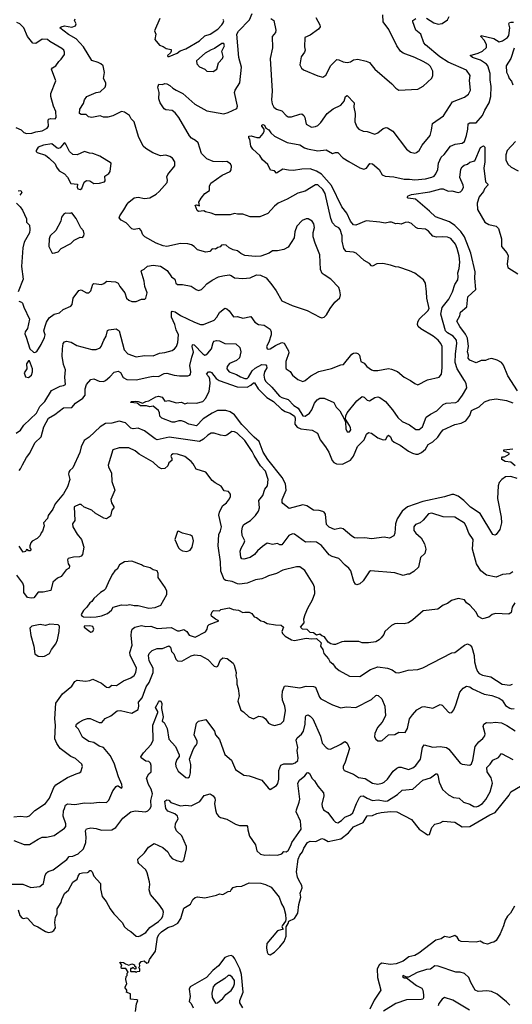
# Model space of a CAD drawing. Extents: x 2199565 to 2323334, y 894172 to 1018966.
# Tile 164 of 256: x 2218871 to 2223539, y 964720 to 974054. Entities that reach past the tile are written whole.
import ezdxf

# ---------------------------------------------------------------- set-up
doc = ezdxf.new("R2010")
doc.units = 0

msp = doc.modelspace()

# ---------------------------------------------------------------- linework, layer by layer
at = {"layer": '0CON10XD'}
for points in [[(2218836.6, 970133.4), (2218877.9, 970162.1), (2218909.8, 970210.2), (2219030, 970325), (2219062.9, 970387.1), (2219108.5, 970435), (2219172.4, 970537.6), (2219255, 970580.8), (2219287.5, 970585), (2219304, 970595), (2219299.6, 970665), (2219303.8, 970735), (2219285.4, 970785), (2219274.6, 970865), (2219276.5, 970935), (2219284.4, 970985), (2219295, 971001.2), (2219315, 971007.5), (2219357.9, 970997.9), (2219412.5, 970965), (2219555, 970928), (2219595, 970928), (2219635, 970944.3), (2219643.9, 970956.1), (2219667.3, 971015), (2219690.8, 971055), (2219702.5, 971107.5), (2219715.3, 971114.7), (2219785, 971122), (2219814.3, 971104.3), (2219861.9, 970925), (2219895, 970886.9), (2219975, 970859.1), (2220055, 970870.5), (2220135, 970866.9), (2220195, 970893.1), (2220245, 970898.5), (2220315, 970918.6), (2220337.4, 970932.6), (2220355.7, 970955), (2220369.4, 970995), (2220374.4, 971065), (2220352.9, 971115), (2220340.9, 971165), (2220308.9, 971235), (2220309.2, 971280.8), (2220315, 971292.2), (2220345, 971283.3), (2220395, 971248.5), (2220528, 971185), (2220585, 971163.5), (2220613.1, 971163.1), (2220713.8, 971206.2), (2220740.6, 971235), (2220765, 971279.4), (2220815, 971319.4), (2220835, 971312.9), (2220855, 971294.3), (2220897.1, 971237.1), (2220935, 971238.9), (2220985, 971225.5), (2221061.7, 971241.7), (2221098.8, 971185), (2221135, 971165.7), (2221188, 971158), (2221245, 971118.8), (2221253.1, 971095), (2221253.2, 971066.8), (2221233.2, 970996.8), (2221210, 970955), (2221216.7, 970935), (2221230.6, 970930.6), (2221245, 970934.3), (2221293.7, 970966.3), (2221355, 970992.9), (2221378.2, 970988.2), (2221416.8, 970915), (2221421.2, 970895), (2221394.4, 970815), (2221392.9, 970755), (2221396.7, 970745), (2221435, 970718), (2221455.5, 970685.5), (2221505, 970642), (2221555, 970622.9), (2221575, 970632), (2221628.3, 970678.3), (2221705, 970718.9), (2221825, 970748), (2221915, 970782.5), (2221940, 970785), (2222017.3, 970882.7), (2222035, 970894), (2222055, 970895.8), (2222075, 970890), (2222090, 970875), (2222105, 970813.8), (2222135, 970796.2), (2222161.2, 970765), (2222205.8, 970735.8), (2222225, 970728), (2222265, 970728), (2222365, 970746), (2222395, 970740.8), (2222449.7, 970719.7), (2222515, 970666), (2222575, 970633.8), (2222615, 970603.8), (2222645, 970593.8), (2222735, 970639.4), (2222845, 970666), (2222866.9, 970695), (2222875.4, 970755), (2222875.6, 970955), (2222861.4, 970985), (2222836.7, 971015), (2222788.8, 971055), (2222672.1, 971122.1), (2222648.1, 971145), (2222640, 971165), (2222642.7, 971187.3), (2222656.5, 971215), (2222738.9, 971295), (2222749.6, 971315), (2222728.1, 971415), (2222727.1, 971475), (2222716, 971555), (2222697.9, 971587.9), (2222615, 971650), (2222565, 971674.4), (2222465, 971707.8), (2222431.3, 971711.3), (2222385, 971728.1), (2222312.7, 971742.7), (2222255, 971739.2), (2222215, 971718.8), (2222205, 971720), (2222185, 971742), (2222135, 971772), (2222059.3, 971839.3), (2222035, 971849.4), (2221965, 971857.1), (2221942.5, 971885), (2221927.3, 971955), (2221927.2, 972005), (2221907.1, 972065), (2221895, 972080.6), (2221865, 972095.8), (2221835, 972128.6), (2221817.7, 972167.7), (2221766.3, 972405), (2221745, 972443.8), (2221695, 972489.4), (2221672.8, 972487.2), (2221575, 972429.5), (2221505, 972408.5), (2221406.5, 972353.5), (2221320, 972315), (2221285, 972285.7), (2221223.8, 972215), (2221145, 972184.2), (2221055, 972186), (2220985, 972211.1), (2220935, 972209.4), (2220905, 972215.6), (2220865, 972204.6), (2220725, 972204.2), (2220685, 972221.2), (2220631.2, 972231.2), (2220615, 972242.5), (2220564.2, 972234.2), (2220552.5, 972245), (2220532.5, 972295), (2220545, 972300), (2220575, 972290), (2220570, 972325), (2220589.2, 972360.8), (2220626.7, 972405), (2220668, 972435), (2220669.2, 972475), (2220682, 972505), (2220788.8, 972581.2), (2220865, 972613.8), (2220875, 972630), (2220878.8, 972665), (2220867.7, 972687.7), (2220835, 972710), (2220795, 972705.8), (2220705, 972710.5), (2220644.2, 972735), (2220594.4, 972785), (2220561.9, 972885), (2220538.3, 972908.3), (2220500.2, 972930.2), (2220481.3, 972951.3), (2220378.1, 973128.1), (2220345, 973170.8), (2220315, 973193.5), (2220255, 973199.4), (2220238.5, 973208.5), (2220202.9, 973265), (2220189.2, 973305), (2220194.2, 973365), (2220181.4, 973415), (2220188.3, 973441.7), (2220225, 973440), (2220245, 973450), (2220265, 973445.8), (2220295, 973431.2), (2220323.7, 973403.7), (2220355, 973385.6), (2220415.4, 973355.4), (2220531.7, 973251.7), (2220645, 973188.9), (2220805, 973161.4), (2220845, 973172.9), (2220928.3, 973211.7), (2220935.7, 973235), (2220908, 973365), (2220913.1, 973385), (2220956.1, 973455), (2220973.5, 973605), (2220946.4, 973695), (2220928.2, 973915), (2220944.3, 973945), (2221048.8, 974051.2), (2221075, 974111.1)], [(2221676, 974075), (2221716.2, 974005), (2221717.5, 973985), (2221702.5, 973965), (2221625, 973908), (2221572.5, 973885), (2221570, 973795), (2221577.5, 973765), (2221570, 973745), (2221538.6, 973701.4), (2221526.7, 973625), (2221540, 973595), (2221559.3, 973579.3), (2221695, 973521.2), (2221745, 973510), (2221772.3, 973527.7), (2221820.3, 973619.7), (2221875, 973676.7), (2221895, 973673.8), (2221935, 973654), (2221975, 973648), (2222005, 973654), (2222035, 973673.8), (2222075, 973678), (2222155, 973662), (2222185, 973648), (2222236.2, 973585), (2222398.8, 973445), (2222435, 973406.2), (2222465, 973386.2), (2222644.1, 973395.9), (2222695, 973423.8), (2222735, 973460)], [(2222735, 973460), (2222775, 973500), (2222786.5, 973525), (2222785.5, 973565), (2222765, 973608.6), (2222745, 973628.5), (2222695, 973656.9), (2222615, 973696.9), (2222505, 973735.7), (2222478, 973755), (2222445.6, 973805), (2222369.8, 973959.8), (2222313.6, 974035), (2222310.8, 974099.2)], [(2222725, 974068.9), (2222795, 974024.5), (2222835, 974011.5), (2222875, 974017.5), (2222925, 974052.5), (2222940.6, 974085)], [(2218835, 973031.2), (2218885, 973011.2), (2218908.8, 972985), (2218935, 972974.7), (2218985, 972977.4), (2219025, 972990.4), (2219085, 972998.7), (2219130.4, 973025), (2219144.8, 973045), (2219140.9, 973095), (2219145, 973109.2), (2219165, 973118.1), (2219207.1, 973112.9), (2219217.1, 973125), (2219213.8, 973185), (2219190, 973235), (2219166.1, 973326.1), (2219167.5, 973355), (2219212.5, 973475), (2219173.3, 973585), (2219182.7, 973597.3), (2219214.2, 973615.8), (2219241.7, 973658.3), (2219265, 973680), (2219296.7, 973725), (2219296.7, 973745), (2219290, 973765), (2219271.4, 973781.4), (2219155.8, 973845.8), (2219135, 973866.2), (2219085, 973870), (2219025, 973828.8), (2218995, 973830), (2218946.2, 973895), (2218908.8, 973975), (2218873.4, 974013.4), (2218845, 974027.5)], [(2218863.3, 971385), (2218887, 971377), (2218898.8, 971365), (2218909.7, 971329.7), (2218963.8, 971215), (2218946.2, 971125), (2218923.8, 971095), (2218918.8, 971075), (2218933.8, 971045), (2218967.5, 970935), (2219003.3, 970903.3), (2219015, 970897.5), (2219035, 970907.5), (2219075, 970973.3), (2219107.6, 971042.4), (2219111.9, 971065), (2219101.2, 971105), (2219111.3, 971148.7), (2219124.3, 971185), (2219151.7, 971228.3), (2219197.3, 971262.7), (2219247.5, 971275), (2219283.3, 971305), (2219355, 971337.5), (2219366.9, 971355), (2219379.2, 971415), (2219432.3, 971487.7), (2219452.3, 971492.3), (2219505, 971466), (2219525, 971465.8), (2219544.3, 971485), (2219564.6, 971545.4), (2219575, 971554), (2219645, 971544.6), (2219668, 971552), (2219695.7, 971574.3), (2219778.9, 971568.9), (2219805.6, 971555.6), (2219820.6, 971525), (2219866.7, 971465), (2219883.8, 971415), (2219905, 971393.8), (2219935, 971383.3), (2219973.9, 971383.9), (2220025, 971403.8), (2220056.4, 971403.6), (2220066.4, 971413.6), (2220078, 971465), (2220055.8, 971525), (2220050.8, 971575), (2220021.7, 971668.3), (2220025, 971676.7), (2220050.7, 971689.3), (2220082.3, 971717.7), (2220135, 971727.5), (2220205, 971716.2), (2220270, 971675), (2220308.8, 971615), (2220340, 971595), (2220352, 971555), (2220365, 971544), (2220415, 971542), (2220496.4, 971526.4), (2220542.5, 971495), (2220565, 971486.7), (2220592.5, 971495), (2220615, 971516.7), (2220645, 971551.2), (2220693.3, 971585), (2220754.6, 971615.4), (2220795, 971626.9), (2220855, 971634.3), (2220875, 971628.6), (2220905, 971608), (2220985, 971601.2), (2221055, 971606), (2221115, 971634.2), (2221152.3, 971632.3), (2221205, 971606), (2221261.7, 971541.7), (2221301.2, 971485), (2221355, 971388.8), (2221453.4, 971343.4), (2221595, 971298), (2221715, 971233.8), (2221735, 971228.8), (2221755, 971233.8), (2221778.8, 971255), (2221812.7, 971317.3), (2221857.5, 971375), (2221903.6, 971416.4), (2221910, 971445), (2221906, 971485), (2221893.8, 971515), (2221820, 971595), (2221755, 971636), (2221738.3, 971648.3), (2221721.4, 971685), (2221714.2, 971824.2), (2221670, 971935), (2221653.3, 971995), (2221653.3, 972035), (2221664.3, 972085), (2221659.7, 972119.7), (2221643.8, 972145), (2221605, 972165.8), (2221585, 972167.5), (2221548.3, 972151.7), (2221496, 972095), (2221478.3, 972041.7), (2221470.8, 971985), (2221415, 971896.7), (2221375, 971873.8), (2221315, 971864), (2221265, 971863.8), (2221235, 971840), (2221155, 971812), (2221105, 971810), (2221005, 971818.8), (2220965, 971838), (2220934.2, 971864.2), (2220892.7, 971872.7), (2220855, 971890), (2220827.5, 971915), (2220805, 971920), (2220783.9, 971916.1), (2220770.7, 971899.3), (2220750, 971895), (2220725, 971880), (2220695, 971882.5), (2220673.6, 971856.4), (2220635, 971850), (2220555, 971871.2), (2220523.8, 971905), (2220500.5, 971920.5), (2220465, 971930), (2220395, 971932), (2220265, 971903.3), (2220229.5, 971909.5), (2220164.6, 971934.6), (2220055.4, 971995.4), (2220038.1, 972015), (2220023.1, 972055), (2220005, 972073.3), (2219955, 972064.5), (2219935, 972070.8), (2219879.4, 972129.4), (2219832.7, 972152.7), (2219813.3, 972175), (2219818.8, 972195), (2219859.1, 972250.9), (2219888, 972305), (2219904.5, 972325.5), (2219954.4, 972365.6), (2219995, 972370.8), (2220055, 972358), (2220105, 972364.2), (2220165, 972400), (2220193.8, 972425), (2220269.5, 972510.5), (2220273, 972533), (2220266.7, 972565), (2220273.3, 972585), (2220342, 972668), (2220342.5, 972705), (2220319.7, 972739.7), (2220295, 972756.7), (2220255, 972768), (2220205, 972764.4), (2220131.8, 972791.8), (2220065, 972831.9), (2220042.2, 972855), (2219997.7, 972945), (2219955.4, 973085.4), (2219926, 973115), (2219910, 973145), (2219865, 973176), (2219835, 973182.5), (2219755, 973142.5), (2219705, 973130.5), (2219665, 973131.1), (2219635, 973141.1), (2219555, 973127.1), (2219524, 973134), (2219500, 973155), (2219455, 973154.3), (2219437.1, 973165), (2219439.5, 973205), (2219475, 973258.8), (2219485.7, 973294.3), (2219506.2, 973325), (2219595, 973364.4), (2219635, 973370), (2219680, 973415), (2219686.2, 973435), (2219686.2, 973455), (2219666.7, 973495), (2219673.6, 973553.6), (2219661.2, 973615), (2219640, 973635), (2219615, 973647.5), (2219555, 973666), (2219476.4, 973795), (2219405, 973871.5), (2219335, 973913.6), (2219250.8, 973975), (2219263.4, 973986.6), (2219295, 973995.5), (2219365, 973982.9), (2219400, 973995), (2219406, 974015), (2219391.1, 974045), (2219397.9, 974062.1)], [(2220199.2, 974065), (2220147, 973947), (2220161.2, 973915), (2220152.5, 973865), (2220195, 973813.3), (2220231.2, 973801.2), (2220260, 973780), (2220305, 973770), (2220306.9, 973755), (2220300, 973740), (2220271.9, 973715), (2220274.1, 973704.1), (2220288.8, 973705), (2220363.8, 973735), (2220393, 973757), (2220445, 973779), (2220576.3, 973853.7), (2220625, 973900.8), (2220675, 973917.1), (2220748.7, 973965), (2220788, 974005), (2220799.6, 974025), (2220804.2, 974044.2), (2220800, 974055)], [(2221250, 974065), (2221280, 974045), (2221298, 973955), (2221296.4, 973933.6), (2221264.2, 973895), (2221266.4, 973786.4), (2221244.5, 973684.5), (2221264.6, 973375), (2221256.7, 973295), (2221264.6, 973255), (2221279.4, 973225), (2221304.7, 973204.7), (2221355, 973190), (2221396, 973145), (2221415, 973134.3), (2221445, 973134.4), (2221525, 973159.4), (2221545, 973160), (2221562.5, 973145), (2221571.4, 973125), (2221584.2, 973064.2), (2221635, 973036.2), (2221675, 973040), (2221695, 973050), (2221725, 973080), (2221785.8, 973165), (2221842, 973208), (2221915, 973242), (2221945, 973282), (2221959.4, 973325), (2221975, 973334.3), (2222041.4, 973265), (2222037.8, 973225), (2222050.6, 973165), (2222045.7, 973085), (2222065, 973036.7), (2222085, 973016.2), (2222125, 972996.2), (2222165, 972994.4), (2222235, 972970), (2222265, 972981.2), (2222315, 973022), (2222345, 973031.2), (2222355, 973028.8), (2222408.3, 972998.3), (2222536.1, 972826.1), (2222575, 972798), (2222615, 972788.8), (2222632.5, 972795), (2222656.2, 972815), (2222685.5, 972864.5), (2222760, 972955), (2222774.4, 973005), (2222781.1, 973068.9), (2222886.6, 973143.4), (2222971.2, 973275), (2223085, 973318), (2223125, 973346.7), (2223142.5, 973385), (2223132.7, 973477.3), (2223138.8, 973525), (2223106, 973575), (2222930.7, 973650.7), (2222853.2, 973703.2), (2222716.9, 973815), (2222701.1, 973835), (2222671.2, 973915), (2222625.8, 973955.8), (2222596.7, 974035), (2222597.5, 974045), (2222624.2, 974065.8)], [(2221989.8, 972709.8), (2222095, 972648.1), (2222132.7, 972637.3), (2222156, 972645), (2222189.5, 972690.5), (2222215, 972688), (2222278, 972635), (2222304.3, 972584.3), (2222335, 972569.2), (2222415, 972562.9), (2222515, 972541.9), (2222565, 972543.3), (2222615, 972536.4), (2222716.1, 972543.9), (2222775, 972561.5), (2222798.9, 972571.1), (2222815, 972591.2), (2222832.7, 972635), (2222840.4, 972695), (2222865, 972750), (2222894.5, 972775.5), (2222953.8, 972855), (2222997, 972873), (2223065, 972881.9), (2223085, 972900), (2223106.2, 972955), (2223118.5, 973015), (2223119.4, 973065), (2223135.4, 973074.6), (2223195, 973075.7), (2223257.1, 973145), (2223277.2, 973195), (2223318.2, 973265), (2223335.9, 973325), (2223339.3, 973419.3), (2223328.8, 973485), (2223327.8, 973545), (2223305.9, 973615.9), (2223295, 973631.9), (2223238.9, 973668.9), (2223160.8, 973695), (2223140, 973715), (2223216.2, 973735), (2223256, 973755), (2223295, 973790), (2223295.7, 973815), (2223276.6, 973856.6), (2223240, 973895), (2223245, 973902.5), (2223365, 973876), (2223415, 973843.3), (2223445.7, 973854.3), (2223494.1, 973885.9), (2223506, 973905), (2223516.7, 973975), (2223507.3, 974015), (2223513.1, 974026.9), (2223525, 974031.5), (2223549.1, 974029.1)], [(2220705, 973563.8), (2220740, 973585), (2220755.8, 973645), (2220792.8, 973687.2), (2220797.5, 973705), (2220787.5, 973755), (2220811.4, 973805), (2220805, 973828.6), (2220785, 973827.2), (2220718.3, 973781.7), (2220685, 973769.5), (2220628.7, 973735), (2220547.1, 973665), (2220549.2, 973635), (2220575, 973606.9), (2220625, 973585.8), (2220645, 973566.7), (2220705, 973563.8)], [(2223556.5, 973783.5), (2223524.5, 973685), (2223479.4, 973615), (2223482.3, 973555), (2223500.4, 973525), (2223507.5, 973495), (2223531.5, 973471.5), (2223542.9, 973435)], [(2218865, 969780.8), (2218880, 969795), (2218898.9, 969835), (2218936.4, 969903.6), (2218966.5, 969943.5), (2219015, 970041.4), (2219075, 970098.6), (2219100, 970195), (2219145, 970276.9), (2219205, 970311.8), (2219285, 970374.4), (2219365, 970378.2), (2219400.1, 970419.9), (2219469.1, 970465), (2219490, 970495), (2219491.5, 970555), (2219503.2, 970596.8), (2219545, 970643.3), (2219575, 970648), (2219625, 970628), (2219665, 970624.2), (2219685, 970634.2), (2219725, 970669.2), (2219765, 970711.9), (2219805, 970721.2), (2219825, 970710), (2219852.8, 970662.8), (2219885, 970644.5), (2219975, 970640), (2220103.3, 970666.7), (2220134.5, 970674.5), (2220185, 970671.9), (2220241.5, 970698.5), (2220265, 970702.7), (2220333.5, 970683.5), (2220385, 970676.8), (2220465, 970677.1), (2220483.3, 970685), (2220490.8, 970695), (2220492.2, 970715), (2220484.2, 970775), (2220501.8, 970855), (2220519.4, 970900.6), (2220505.8, 970955), (2220509.6, 970970.4), (2220515, 970976.2), (2220525, 970970.9), (2220606.3, 970886.3), (2220625, 970874), (2220635, 970875.7), (2220655, 970891.1), (2220687, 970933), (2220705.5, 970994.5), (2220715, 971005.8), (2220735, 971011.4), (2220765, 971009.2), (2220815, 970984.4), (2220919.5, 970979.5), (2220957.6, 970947.6), (2220967.3, 970905), (2220955, 970849.2), (2220925.8, 970824.2), (2220859.3, 970795), (2220838.2, 970765), (2220834.3, 970745), (2220855, 970716), (2220925, 970689.2), (2220961.9, 970668.1), (2221005, 970652.2), (2221025, 970653.9), (2221038.2, 970665), (2221074.6, 970725.4), (2221100.9, 970749.1), (2221165, 970784.8), (2221203.2, 970783.3), (2221211.2, 970771.2), (2221212, 970755), (2221189.5, 970715), (2221185.3, 970685), (2221190.5, 970645), (2221203.3, 970623.3), (2221260, 970570), (2221333.3, 970485), (2221355, 970471.3), (2221415, 970451.8), (2221467.7, 970397.7), (2221510, 970370), (2221555, 970297.8), (2221575, 970294.5), (2221617.7, 970322.3), (2221639.2, 970355), (2221665, 970420), (2221688.7, 970451.3), (2221715, 970466), (2221755, 970466.9), (2221846.2, 970425), (2221871.2, 970381.2), (2221905.8, 970345.8), (2221950, 970265), (2221957.5, 970237.5), (2221960, 970175), (2221975, 970146.7), (2221995, 970146.7), (2222007.5, 970165), (2222007.1, 970185), (2221997.3, 970207.3), (2221958.3, 970268.3), (2221960.7, 970299.3), (2221972.7, 970327.3), (2222065, 970441.4), (2222115, 970481.4), (2222135, 970475.7), (2222165, 970446), (2222185, 970440), (2222237.4, 970472.6), (2222265, 970478.5), (2222285, 970471.9), (2222336.9, 970435), (2222404.4, 970355), (2222455, 970282.5), (2222494.6, 970244.6), (2222565, 970212), (2222625, 970168), (2222655, 970168.6), (2222689.4, 970195), (2222722.9, 970285), (2222764.7, 970315.3), (2222824.6, 970345.4), (2222885, 970406.2), (2222910.9, 970419.1), (2223003.6, 970426.4), (2223025, 970437.5), (2223068, 970495), (2223108, 970565), (2223101.9, 970605), (2223085.6, 970635), (2223015, 970743.1), (2222996.2, 970805), (2223000.3, 970885), (2223014.7, 970985), (2223008.9, 971015), (2222979.6, 971055), (2222925, 971085.8), (2222905.3, 971105), (2222862.6, 971262.6), (2222873.1, 971326.9), (2222936.2, 971405), (2222971.8, 971475), (2222994.5, 971545), (2223021.3, 971588.7), (2223025.6, 971615), (2223021.8, 971655), (2223036.3, 971693.7), (2223041.2, 971755), (2223035.4, 971815), (2223017.7, 971885), (2223000.9, 971925), (2222955, 971978.9), (2222925, 971991.1), (2222875, 971995.5), (2222821.3, 971991.3), (2222787, 972003), (2222745, 972048), (2222715, 972068), (2222644.2, 972074.2), (2222624.2, 972084.2), (2222585, 972123.3), (2222553.6, 972133.6), (2222525, 972130), (2222485, 972114.3), (2222455, 972122), (2222435, 972118.8), (2222395, 972134), (2222375, 972135.8), (2222335, 972124.4), (2222285, 972134.5), (2222155, 972146.2), (2222055, 972106.7), (2222035, 972110.5), (2222005, 972142.5), (2221969.3, 972219.2), (2221925, 972281.2), (2221825, 972480.8), (2221730.1, 972590.1), (2221685, 972619.2), (2221625, 972638.7), (2221545, 972635.5), (2221465, 972623.1), (2221417, 972627), (2221365, 972637.5), (2221305, 972600), (2221285, 972620), (2221247.5, 972627.5), (2221221.7, 972681.7), (2221172, 972725), (2221145.6, 972765.6), (2221080, 972825), (2221060, 972855), (2221052.5, 972922.5), (2221042.3, 972932.3), (2221041.7, 972948.3), (2221065, 972952.5), (2221116.6, 972936.6), (2221145, 972938), (2221178, 972975), (2221186.1, 972996.1), (2221186.2, 973016.2), (2221166, 973045), (2221166.7, 973055), (2221175, 973060), (2221190, 973055), (2221203.9, 973023.9), (2221230.9, 973010.9), (2221250.9, 972980.9), (2221285, 972949.2), (2221405, 972890), (2221526.3, 972866.3), (2221568.9, 972838.9), (2221599.6, 972829.6), (2221695, 972811.1), (2221775, 972818.6), (2221835, 972786.2), (2221865, 972795.8), (2221885, 972794.2), (2221934.3, 972745), (2221989.8, 972709.8)], [(2219445, 972444.2), (2219461.2, 972455), (2219482.5, 972515), (2219505, 972530), (2219535, 972526.2), (2219575, 972500), (2219626.1, 972503.9), (2219675, 972517.5), (2219680, 972525), (2219679.3, 972570.7), (2219716.7, 972595), (2219728, 972615), (2219737.5, 972695), (2219630.7, 972760.7), (2219565, 972786.7), (2219533, 972787), (2219485, 972803.8), (2219415, 972773.3), (2219375, 972776), (2219344, 972805), (2219309.2, 972875), (2219297.5, 972885), (2219285, 972878), (2219255, 972838), (2219238.8, 972831.2), (2219224.6, 972834.6), (2219175, 972876.2), (2219096.7, 972865), (2219046.7, 972845), (2219026.7, 972815), (2219026.7, 972805), (2219037.5, 972795), (2219115, 972769.2), (2219150.9, 972740.9), (2219206.1, 972686.1), (2219218.8, 972655), (2219245, 972620), (2219295, 972593.3), (2219325, 972562.5), (2219355, 972500), (2219420, 972495), (2219416.7, 972465), (2219421.7, 972451.7), (2219445, 972444.2)], [(2223586.9, 970535), (2223497.3, 970677.3), (2223455, 970777.9), (2223434.9, 970804.8), (2223395, 970827.6), (2223345, 970841.6), (2223313.1, 970836.9), (2223285, 970824.5), (2223245, 970822.5), (2223195, 970801.5), (2223135.9, 970825.9), (2223120, 970845), (2223122.5, 970875), (2223113.8, 970905), (2223125.3, 970955), (2223113, 971035), (2223095, 971072), (2223040.5, 971145), (2223013.5, 971195), (2223040.9, 971245), (2223048.6, 971281.4), (2223107.3, 971332.7), (2223116.7, 971425), (2223192.9, 971495), (2223184.1, 971605), (2223185.9, 971665), (2223145, 971840), (2223085.9, 971995.9), (2223050.5, 972045), (2222995, 972103.8), (2222945, 972138.8), (2222810, 972185), (2222755, 972240), (2222622.1, 972352.1), (2222552.9, 972362.9), (2222543.8, 972375), (2222552.5, 972385), (2222585, 972398.2), (2222757.1, 972422.9), (2222861.6, 972451.6), (2222885, 972450.2), (2222932.1, 972427.9), (2222965, 972431.4), (2223025, 972415.5), (2223049.5, 972420.5), (2223065, 972437.5), (2223075.4, 972465), (2223072.7, 972485), (2223042.4, 972557.6), (2223052, 972638), (2223065, 972660), (2223083.8, 972675), (2223115, 972684.4), (2223137.8, 972702.2), (2223185, 972714.5), (2223237.3, 972842.7), (2223265, 972858.2), (2223280, 972845), (2223278.6, 972705), (2223268, 972645), (2223285.8, 972515.8), (2223307.5, 972495), (2223306, 972485), (2223275, 972451.2), (2223265.5, 972425), (2223223.4, 972375), (2223207.3, 972315), (2223210.4, 972255), (2223279.2, 972135), (2223315, 972113.5), (2223385, 972097.8), (2223409.2, 972075), (2223435.5, 971975), (2223436, 971905), (2223487.1, 971845), (2223500, 971815), (2223488.6, 971735), (2223495, 971704), (2223591.2, 971645)], [(2223569.7, 972900.3), (2223490.8, 972815), (2223478.7, 972771.3), (2223477.5, 972725), (2223495.7, 972685), (2223528.1, 972655), (2223595, 972621.9)], [(2218855, 972431.2), (2218883.3, 972433.3), (2218891.2, 972415), (2218870.9, 972389.1)], [(2218840.8, 972315), (2218875, 972280), (2218896.9, 972246.9), (2218934.2, 972165), (2218936.2, 972135), (2218962.5, 972105), (2218968.5, 972065), (2218965.3, 972034.7), (2218912.5, 971945), (2218900.4, 971889.6), (2218889.5, 971715), (2218903.3, 971595), (2218855.7, 971475)], [(2219185, 971840), (2219205, 971843.3), (2219235, 971852.5), (2219264.2, 971885.8), (2219355, 971931.2), (2219387.5, 971965), (2219445, 971991.2), (2219465, 971990), (2219478.8, 972005), (2219482, 972025), (2219475, 972053.3), (2219450, 972080), (2219405, 972170), (2219365, 972222.5), (2219345, 972217.5), (2219305, 972221.2), (2219285, 972206.7), (2219268.3, 972181.7), (2219261.2, 972145), (2219212.5, 972055), (2219161.2, 972005), (2219150.8, 971975), (2219146.2, 971905), (2219176.1, 971846.1), (2219185, 971840)], [(2218955, 970662.5), (2218982.5, 970685), (2218993, 970717), (2218992.5, 970745), (2218965, 970820), (2218955, 970820), (2218935, 970790), (2218937.5, 970745), (2218913.8, 970705), (2218927, 970667), (2218955, 970662.5)], [(2223585, 969703.4), (2223525, 969723.1), (2223475, 969721.8), (2223439.1, 969695), (2223415.5, 969665), (2223405.4, 969635), (2223400, 969515), (2223432.9, 969337.1), (2223435.8, 969285), (2223420.3, 969219.7), (2223387.3, 969172.7), (2223375, 969168.8), (2223355, 969174), (2223235, 969372.5), (2223141.4, 969431.4), (2223080, 969495), (2223025, 969537.9), (2222985, 969553.5), (2222965, 969552.2), (2222895, 969530.6), (2222691.2, 969485), (2222545, 969435.8), (2222495.3, 969395), (2222447.4, 969322.6), (2222432.4, 969275), (2222424.5, 969185), (2222415, 969162), (2222375, 969138), (2222325, 969146.9), (2222205, 969133.1), (2222142.7, 969142.7), (2222075, 969138.5), (2222045, 969142.5), (2222018.1, 969158.1), (2221935, 969228.1), (2221915, 969234.3), (2221855, 969221.4), (2221805, 969242.9), (2221778.7, 969268.7), (2221770, 969365), (2221755.8, 969385), (2221742.3, 969392.3), (2221707.9, 969402.1), (2221655, 969405.6), (2221592, 969445), (2221555, 969454.6), (2221425, 969421.2), (2221365, 969467.5), (2221357, 969477), (2221358, 969505), (2221395.6, 969595), (2221390.4, 969655), (2221357.2, 969715), (2221221.6, 969885), (2221177.9, 969955), (2221138.9, 970055), (2221091.5, 970095), (2220976.5, 970215), (2220907.6, 970307.6), (2220866.1, 970336.1), (2220825, 970350.3), (2220745, 970348.7), (2220695, 970324.8), (2220610.9, 970269.1), (2220545, 970204), (2220475, 970219.2), (2220433, 970243), (2220405, 970250.3), (2220378.9, 970251.1), (2220337.8, 970237.8), (2220315, 970240), (2220217.6, 970277.6), (2220197.5, 970295), (2220195, 970327.5), (2220185, 970350), (2220135, 970390), (2220105, 970384.2), (2220071.9, 970391.9), (2220015, 970393.8), (2219985, 970419.4), (2219920, 970425), (2219930, 970435), (2219968.6, 970438.6), (2219995, 970435.6), (2220035, 970420), (2220065, 970435.7), (2220095, 970439.2), (2220161.1, 970478.9), (2220185, 970483.8), (2220221.5, 970475), (2220245, 970438), (2220285, 970443.8), (2220355, 970421.2), (2220405, 970427.5), (2220435, 970412.5), (2220465, 970423.3), (2220545, 970420), (2220605, 970434.4), (2220635.5, 970465), (2220666.1, 970533.9), (2220675.4, 970604.6), (2220673.8, 970645), (2220666.2, 970666.2), (2220640.6, 970695), (2220661.4, 970715), (2220675, 970716.9), (2220688.7, 970708.7), (2220732.5, 970652.5), (2220762.4, 970632.4), (2220932.9, 970572.9), (2221025, 970571), (2221061.8, 970588.2), (2221085, 970611.1), (2221095, 970610), (2221129.7, 970555), (2221212.9, 970472.9), (2221275, 970433.2), (2221351.1, 970361.1), (2221385, 970341.1), (2221432.8, 970325), (2221475.8, 970295), (2221481.3, 970275), (2221479.5, 970219.5), (2221500.5, 970190.5), (2221535, 970175.3), (2221642.4, 970162.4), (2221693.2, 970133.2), (2221719.5, 970069.5), (2221770, 970005), (2221799.5, 969955), (2221830.4, 969875), (2221847.8, 969855), (2221872, 969842), (2221929.3, 969840.7), (2222005, 969878.2), (2222033.1, 969915), (2222073, 970007), (2222135, 970072.5), (2222157.5, 970125), (2222175, 970141.2), (2222205, 970135.6), (2222265, 970089.5), (2222315, 970072.2), (2222341.2, 970075), (2222355, 970110), (2222365, 970115.6), (2222385, 970100.8), (2222398, 970068), (2222418.1, 970048.1), (2222475, 970018.9), (2222554.8, 969964.8), (2222593.4, 969943.4), (2222625, 969934), (2222646.2, 969935), (2222679.7, 969950.3), (2222715, 969982.7), (2222741.7, 970028.3), (2222787.2, 970052.8), (2222834.4, 970095), (2222864.4, 970145), (2222885, 970164.4), (2222995, 970216.8), (2223055, 970230), (2223098.9, 970251.1), (2223137.1, 970302.9), (2223151.2, 970348.8), (2223224.4, 970385), (2223275, 970430.4), (2223325, 970450), (2223385, 970458.7), (2223485, 970443.8), (2223545, 970421.1)], [(2223545, 968820.6), (2223515, 968801.1), (2223444.5, 968795.5), (2223385, 968768.9), (2223295, 968787.1), (2223240.5, 968830.5), (2223199.1, 968895), (2223161.9, 969035), (2223166.9, 969125), (2223125.6, 969185), (2223102.8, 969252.8), (2223085, 969282.5), (2222995, 969336.9), (2222885, 969340), (2222775, 969376.2), (2222745, 969368.5), (2222695, 969308.1), (2222664.5, 969285.5), (2222622.7, 969267.3), (2222606.2, 969245), (2222605, 969212.5), (2222626.2, 969185), (2222675, 969141.2), (2222705.7, 969085), (2222718, 969035), (2222710, 968995), (2222670, 968955), (2222648.8, 968865), (2222606, 968824), (2222565, 968798.8), (2222545, 968798.8), (2222505, 968786.2), (2222425, 968809.4), (2222195, 968830), (2222181.2, 968818.8), (2222126.6, 968733.4), (2222094.2, 968705.8), (2222065, 968696.2), (2222052.3, 968702.3), (2222037.3, 968727.3), (2222008.9, 968828.9), (2221991.2, 968855), (2221955, 968883.8), (2221895, 968946.2), (2221832.5, 968965), (2221802.1, 968982.1), (2221729.7, 969069.7), (2221685, 969100), (2221625, 969105.4), (2221580, 969100), (2221475, 969176.7), (2221455, 969180), (2221422, 969165), (2221355, 969075.5), (2221335, 969075.5), (2221315, 969087.5), (2221265, 969079.6), (2221215, 969090), (2221170.5, 969059.5), (2221125, 969018.6), (2221096.7, 968983.3), (2221055, 968955.6), (2220995, 968939.2), (2220975, 968944), (2220967.3, 968957.3), (2220958.9, 969015), (2220968.9, 969045), (2220998.9, 969095), (2221003.3, 969115), (2220980, 969165), (2220975.7, 969205), (2220982.2, 969247.8), (2220995, 969268), (2221058.1, 969305), (2221106.7, 969355), (2221134.5, 969395), (2221142.5, 969425), (2221136, 969495), (2221175, 969544.2), (2221195, 969604), (2221217.8, 969635), (2221226.9, 969695), (2221201.5, 969775), (2221152.2, 969825), (2221091.5, 969921.5), (2221075, 969960.5), (2221005.8, 970065), (2220931.8, 970135), (2220905, 970148), (2220879.7, 970149.7), (2220835, 970116.5), (2220815, 970109.2), (2220775, 970113.8), (2220715, 970134.4), (2220685, 970133.1), (2220655, 970116.7), (2220612.7, 970077.3), (2220575, 970056.7), (2220287.7, 970097.7), (2220175, 970071.8), (2220155, 970080), (2220055, 970157.1), (2219995, 970180.4), (2219945, 970175.7), (2219925, 970180.6), (2219875, 970231.9), (2219815, 970248.5), (2219745, 970228), (2219685, 970224.6), (2219634.8, 970195.2), (2219530, 970095), (2219483.3, 970065), (2219455, 970006.2), (2219441.5, 969951.5), (2219375.7, 969805), (2219345, 969780), (2219336, 969765), (2219332.5, 969745), (2219346.2, 969695), (2219323.5, 969625), (2219285, 969558.5), (2219205.7, 969465), (2219184, 969415), (2219142, 969355), (2219134, 969325), (2219097.5, 969285), (2219102.5, 969255), (2219087.5, 969205), (2219075, 969190), (2219066.1, 969163.9), (2219037.5, 969135), (2218990.8, 969109.2), (2218976.7, 969095), (2218967.5, 969065), (2218968.3, 969048.3), (2218977.5, 969035), (2218975, 969020), (2218955, 969020), (2218948.3, 969028.3), (2218935, 969030), (2218926.4, 969013.6), (2218905, 969007.5), (2218865, 969062.5)], [(2223563.3, 968525), (2223536.7, 968485), (2223526.7, 968435), (2223505, 968418.8), (2223380, 968425), (2223347.5, 968415), (2223315, 968390), (2223255, 968373.3), (2223215, 968396.7), (2223195.8, 968435.8), (2223135, 968503.8), (2223103.3, 968525), (2223085, 968553.3), (2223025, 968566.2), (2222962.3, 968547.7), (2222925, 968518.8), (2222885, 968503.8), (2222832.9, 968467.1), (2222695, 968451.2), (2222596.7, 968365), (2222553.9, 968336.1), (2222515, 968326), (2222455, 968330), (2222425, 968326.7), (2222395, 968312.5), (2222330, 968255), (2222322.5, 968225), (2222296.4, 968193.6), (2222277.5, 968175), (2222245, 968156.7), (2222175, 968146.7), (2222115, 968146.7), (2222085, 968160), (2221945, 968160.8), (2221922.7, 968157.3), (2221865, 968131.2), (2221845, 968130), (2221818.3, 968138.3), (2221794.1, 968154.1), (2221760, 968205), (2221733.9, 968213.9), (2221715, 968228.8), (2221685, 968220), (2221655, 968241.2), (2221624.1, 968244.1), (2221595, 968272.5), (2221550, 968275), (2221532.5, 968295), (2221566.7, 968335), (2221564, 968375), (2221576.2, 968415), (2221600, 968475), (2221646.6, 968553.4), (2221666.7, 968615), (2221663, 968673), (2221651.9, 968705), (2221573.1, 968833.1), (2221526.6, 968866.6), (2221495, 968865.5), (2221365.8, 968834.2), (2221305, 968802.9), (2221228.7, 968781.3), (2221196.7, 968765), (2221166.6, 968753.4), (2221105, 968742.5), (2221025, 968712.9), (2220955, 968702.5), (2220935, 968705.7), (2220885, 968729.4), (2220825, 968736.9), (2220808.3, 968748.3), (2220776.7, 968825), (2220774.4, 968915), (2220750.6, 969065), (2220757.6, 969172.4), (2220775, 969207.5), (2220782.5, 969245), (2220757.3, 969357.3), (2220763.1, 969385), (2220792, 969445), (2220830, 969475), (2220857.9, 969512.1), (2220870, 969535), (2220870, 969555), (2220849.7, 969579.7), (2220808.3, 969588.3), (2220780.3, 969630.3), (2220722.7, 969662.7), (2220696.2, 969685), (2220633.3, 969765), (2220543.1, 969793.1), (2220514.4, 969845), (2220494.7, 969864.7), (2220435, 969913.5), (2220365, 969934.3), (2220325, 969937.5), (2220310.3, 969929.7), (2220303.8, 969915), (2220313.3, 969895), (2220312.5, 969875), (2220285, 969852.5), (2220274.2, 969825), (2220245, 969800), (2220215, 969796.9), (2220185, 969811.4), (2220135, 969858.6), (2220003.6, 969933.6), (2219966.2, 969966.2), (2219905.9, 969995.9), (2219815, 969994.4), (2219755, 969976.2), (2219710.6, 969830.6), (2219712, 969815), (2219740.8, 969755), (2219744.1, 969675.9), (2219774, 969595), (2219734, 969505), (2219740, 969475), (2219763.8, 969435), (2219763.3, 969425), (2219744, 969405), (2219733, 969347), (2219695, 969322.9), (2219667.6, 969327.6), (2219585, 969375.6), (2219555, 969402.9), (2219483, 969433), (2219455, 969458.8), (2219435, 969458.8), (2219387.5, 969435), (2219393.6, 969306.4), (2219372.5, 969275), (2219373.1, 969246.9), (2219415, 969176), (2219457.8, 969125), (2219479.4, 969055), (2219465.5, 968984.5), (2219455, 968969.2), (2219437.9, 968962.1), (2219381.1, 968958.9), (2219330, 968945), (2219323.8, 968935), (2219331.4, 968895), (2219343.3, 968875), (2219339.4, 968855), (2219311.3, 968838.7), (2219265, 968775.6), (2219230.4, 968759.6), (2219185, 968720.8), (2219165, 968643.3), (2219095, 968626.5), (2219045, 968625.7), (2219005, 968572.5), (2218979.5, 968570.5), (2218945, 968577.5), (2218911.1, 968625), (2218911.2, 968685), (2218901.1, 968711.1), (2218845, 968787.8)], [(2223566.7, 969825), (2223525, 969860), (2223472.5, 969865), (2223440, 969885), (2223438.3, 969901.7), (2223445, 969910), (2223465, 969910), (2223510, 969935), (2223510, 969945), (2223460, 969965), (2223460, 969975), (2223542.5, 969985)], [(2220455, 969014), (2220485, 969024), (2220504.3, 969055), (2220516.7, 969115), (2220506.9, 969155), (2220488.3, 969168.3), (2220415, 969187.5), (2220376.4, 969206.4), (2220366.4, 969203.6), (2220342.3, 969127.7), (2220375.7, 969045.7), (2220390.3, 969030.3), (2220415, 969018), (2220455, 969014)], [(2219545, 968389.5), (2219595, 968394.6), (2219645, 968403.6), (2219703.3, 968425), (2219740, 968455), (2219755.8, 968484.2), (2219835, 968507.5), (2219884.3, 968504.3), (2219915, 968508.9), (2219955, 968500.6), (2219995, 968500.4), (2220095, 968474.1), (2220155, 968481.5), (2220207.1, 968505), (2220264.3, 968605), (2220264.3, 968635), (2220250.6, 968670.6), (2220182.5, 968765), (2220184.2, 968805), (2220175, 968828.8), (2220135, 968838.8), (2220108.8, 968858.8), (2220045, 968872.5), (2220025, 968886), (2219935, 968920.8), (2219865, 968914), (2219816.2, 968885), (2219793.3, 968845), (2219772.3, 968827.7), (2219751.7, 968798.3), (2219721.2, 968745), (2219685, 968660), (2219667.6, 968642.4), (2219636.2, 968625), (2219575, 968566.2), (2219555, 968538.8), (2219534.1, 968525.9), (2219506.8, 968483.2), (2219475.9, 968454.1), (2219453.8, 968415), (2219456.7, 968405), (2219474.4, 968394.4), (2219545, 968389.5)], [(2218814.3, 966495.7), (2218875, 966504.4), (2218935, 966498.6), (2218963.2, 966506.8), (2219015, 966557.5), (2219115.8, 966625), (2219152.5, 966675), (2219195, 966774), (2219215, 966800), (2219325, 966868.6), (2219405, 966905.8), (2219435.9, 966914.1), (2219450, 966925), (2219466.7, 966975), (2219460, 966995), (2219398.8, 967048.8), (2219355, 967070), (2219254.6, 967144.6), (2219223.1, 967193.1), (2219205.4, 967235.4), (2219210.4, 967365), (2219203.9, 967425), (2219213.3, 967575), (2219276.4, 967663.6), (2219365.8, 967735), (2219395, 967778.8), (2219415, 967794), (2219495, 967782), (2219535, 967789.2), (2219565, 967802.5), (2219645.4, 967765.4), (2219695, 967726), (2219715, 967724), (2219745, 967744), (2219789.1, 967740.9), (2219855, 967787.1), (2219924.1, 967815.9), (2219955, 967836.7), (2219972.9, 967865), (2219977.1, 967907.1), (2219918.7, 968028.7), (2219914.6, 968055), (2219938.2, 968125), (2219926.7, 968215), (2219928.9, 968255), (2219937.1, 968275), (2219962.5, 968295), (2220025, 968309.4), (2220065, 968302.9), (2220115, 968304.5), (2220175, 968282.9), (2220305, 968290.5), (2220365, 968261.5), (2220385, 968260), (2220425, 968271.8), (2220453.3, 968255), (2220478.3, 968218.3), (2220535, 968200), (2220630.3, 968249.7), (2220647.5, 968275), (2220655, 968307.5), (2220665, 968321.2), (2220757.5, 968355), (2220725, 968370), (2220689.3, 968399.3), (2220686.7, 968415), (2220695, 968440), (2220708.3, 968451.7), (2220765, 968450), (2220778.3, 968461.7), (2220855, 968477.5), (2220895, 968463.3), (2220945, 968456.7), (2220983.9, 968433.9), (2221005, 968438.8), (2221046.1, 968436.1), (2221070, 968425), (2221092.5, 968392.5), (2221115, 968386.7), (2221155, 968356), (2221185, 968350), (2221215, 968330), (2221295, 968316.7), (2221350, 968315), (2221370, 968295), (2221356.2, 968255), (2221361.2, 968235), (2221385, 968208.8), (2221445, 968174), (2221475, 968170), (2221585, 968190), (2221635, 968183.8), (2221685, 968187.5), (2221727, 968147), (2221720, 968115), (2221743.6, 968083.6), (2221753.8, 968045), (2221795.6, 967995.6), (2221808.6, 967968.6), (2221836.8, 967946.8), (2221858.8, 967915), (2221898.8, 967885), (2221995, 967830), (2222095, 967827.5), (2222196, 967894), (2222265, 967920), (2222356.5, 967906.5), (2222400.5, 967890.5), (2222435, 967864.4), (2222465, 967861.9), (2222553.4, 967886.6), (2222645, 967892.5), (2222691.7, 967908.3), (2222965, 968052.5), (2222995, 968056), (2223085, 968123.3), (2223115, 968136.2), (2223140, 968125), (2223154.3, 968104.3), (2223177.1, 968025), (2223180, 967965), (2223196, 967906), (2223207.8, 967875), (2223225, 967855.6), (2223255, 967838.9), (2223335, 967823.5), (2223444.3, 967755), (2223515.3, 967744.7), (2223540.8, 967755)], [(2219085, 968016.2), (2219105, 968021.2), (2219153, 968047), (2219172.5, 968085), (2219215, 968137.5), (2219229.2, 968175), (2219246.2, 968255), (2219246.7, 968305), (2219235, 968316.7), (2219155.9, 968324.1), (2219115, 968311.2), (2219065, 968320), (2218985, 968303.3), (2218967.5, 968285), (2218978, 968215), (2219006.2, 968115), (2219013.9, 968043.9), (2219045, 968020), (2219085, 968016.2)], [(2219545, 968247.5), (2219565, 968252.5), (2219572, 968275), (2219565, 968300), (2219535, 968308.8), (2219482.5, 968305), (2219482.5, 968295), (2219535, 968253.3), (2219545, 968247.5)], [(2218815, 966272.5), (2218915, 966235.7), (2218965, 966234.3), (2219045, 966286.9), (2219085, 966305.6), (2219125, 966305.8), (2219198.9, 966321.1), (2219295, 966389.4), (2219308.1, 966405), (2219309.8, 966429.8), (2219284.5, 966505), (2219287.5, 966555), (2219295, 966576), (2219305, 966608.1), (2219325, 966620.4), (2219395, 966613.3), (2219485, 966629.5), (2219545, 966625.7), (2219626.8, 966636.8), (2219695, 966633.5), (2219714.5, 966655), (2219752.9, 966745), (2219785, 966783.3), (2219795, 966792.5), (2219805, 966792.5), (2219835, 966770), (2219841.7, 966778.3), (2219840, 966805), (2219807.2, 966877.2), (2219766.5, 967005), (2219729.4, 967079.4), (2219665, 967153.8), (2219625, 967166.7), (2219575, 967201.8), (2219525, 967212.2), (2219465, 967252.2), (2219427.5, 967327.5), (2219402, 967355), (2219410, 967375), (2219434.5, 967395.5), (2219475, 967417.5), (2219515, 967430), (2219538.7, 967428.7), (2219625, 967390.6), (2219649.2, 967390.8), (2219680.2, 967429.8), (2219735, 967453.1), (2219795, 967503.1), (2219825, 967504.4), (2219935, 967479.2), (2219995, 967513.3), (2219999.6, 967545), (2219995.5, 967585), (2220032.2, 967625), (2220070.2, 967729.8), (2220098.1, 967771.9), (2220136.8, 967865), (2220134.7, 967905), (2220096.9, 967975), (2220091.2, 968025), (2220098.8, 968045), (2220126.7, 968075), (2220175, 968091.4), (2220225, 968092.5), (2220285, 968118.1), (2220300.8, 968105), (2220310, 968065), (2220330.9, 968040.9), (2220351.8, 967991.8), (2220365.6, 967975.6), (2220406.4, 967973.6), (2220495.4, 968024.6), (2220527.5, 968032.5), (2220585.3, 968025.3), (2220655, 967988.1), (2220715, 967926), (2220735, 967918), (2220747.5, 967925), (2220775.3, 967984.7), (2220795, 968004.4), (2220837.9, 967997.9), (2220893.2, 967953.2), (2220904.4, 967934.4), (2220921.8, 967865), (2220919.4, 967835), (2220929.4, 967795), (2220928.8, 967755), (2220942, 967715), (2220950, 967645), (2220938, 967595), (2220965, 967507.5), (2220991.7, 967491.7), (2221042.5, 967445), (2221085, 967426.7), (2221137, 967453), (2221175, 967446.2), (2221201.2, 967425), (2221230, 967385), (2221255, 967371.2), (2221285, 967363.8), (2221345, 967377.5), (2221374, 967406), (2221388.6, 967505), (2221381.9, 967545), (2221361.9, 967601.9), (2221358.2, 967645), (2221361.3, 967688.7), (2221380, 967735), (2221391.7, 967738.3), (2221525, 967720.8), (2221584.3, 967734.3), (2221655, 967733.3), (2221675, 967725.8), (2221712.4, 967632.4), (2221725.5, 967615.5), (2221835, 967558), (2221915, 967532), (2221965, 967538.5), (2222055, 967534.2), (2222205, 967609.2), (2222245, 967646.2), (2222255, 967651.2), (2222267.3, 967647.3), (2222301.2, 967615), (2222330, 967545), (2222337.8, 967455), (2222305.3, 967394.7), (2222262.9, 967345), (2222236.4, 967286.4), (2222234.2, 967254.2), (2222245, 967233.3), (2222265, 967218.8), (2222295, 967216.2), (2222305, 967221.2), (2222365, 967275.8), (2222425, 967277.5), (2222465, 967300), (2222525, 967296.7), (2222544.2, 967335), (2222563.2, 967426.8), (2222593.1, 967465), (2222635, 967511.4), (2222685, 967539.2), (2222705, 967542.5), (2222785, 967528), (2222855, 967561.2), (2222875.7, 967555.7), (2222935, 967490), (2222946.4, 967483.6), (2222965, 967486.7), (2222985, 967512.5), (2223005, 967557.5), (2223040.2, 967679.8), (2223072.6, 967717.4), (2223105, 967734.4), (2223135, 967730), (2223161.7, 967711.7), (2223270.7, 967660.7), (2223345, 967648.9), (2223413, 967623), (2223442.8, 967602.8), (2223473.6, 967553.6), (2223515, 967526.2), (2223535, 967521.1), (2223555.9, 967524.1)], [(2218775, 965859.2), (2218900.3, 965860.3), (2218975.8, 965825.8), (2219061.7, 965838.3), (2219095.6, 965864.4), (2219113.3, 965945), (2219124.6, 965965.4), (2219142.2, 965977.8), (2219186.8, 965993.2), (2219316.5, 966093.5), (2219339.7, 966120.3), (2219375.3, 966124.7), (2219425, 966145.5), (2219475, 966194.4), (2219498.9, 966255), (2219501.9, 966305), (2219494.4, 966365), (2219505, 966382.5), (2219545, 966392.5), (2219595, 966387.5), (2219645, 966370.6), (2219745, 966375.3), (2219781.8, 966395), (2219847, 966483), (2219925, 966545.6), (2219965, 966553.1), (2220064.4, 966545.6), (2220085, 966554.3), (2220105, 966574.3), (2220115.5, 966595), (2220112.6, 966652.6), (2220130, 966715), (2220118.1, 966758.1), (2220091.1, 966805), (2220071.2, 966865), (2220094, 966905), (2220116, 966924), (2220117.3, 966985), (2220110, 967005), (2220095, 967020.8), (2220065, 967026.2), (2220022.5, 967055), (2220017.5, 967065), (2220043.3, 967105), (2220117.6, 967182.4), (2220136.2, 967225), (2220132.5, 967365), (2220180, 967485), (2220180, 967495), (2220156.9, 967535), (2220185.6, 967585), (2220195, 967595.5), (2220205, 967596.5), (2220217.1, 967575), (2220213.8, 967525), (2220230.5, 967445), (2220222, 967405), (2220240, 967390), (2220267.5, 967335), (2220284.2, 967235), (2220347.5, 967165), (2220380.6, 967085), (2220381.4, 967068.6), (2220358.8, 967041.2), (2220347.7, 967002.3), (2220351.6, 966975), (2220371.5, 966931.5), (2220445, 966869.1), (2220465, 966865.8), (2220478.6, 966875), (2220489, 966915), (2220492.8, 966992.8), (2220481.2, 967045), (2220510.5, 967125), (2220522.9, 967155), (2220543.8, 967176.2), (2220553.6, 967196.4), (2220553.5, 967215), (2220523.1, 967275), (2220545.6, 967385), (2220565, 967405.6), (2220635, 967420), (2220718.3, 967308.3), (2220726.2, 967275), (2220765, 967230), (2220815, 967086.7), (2220878.8, 967035), (2220916.2, 966945), (2220995, 966891.2), (2221045, 966885.8), (2221165, 966843.3), (2221225, 966771.2), (2221245, 966756.7), (2221305, 966792.9), (2221317.7, 966812.3), (2221326.1, 966855), (2221325.4, 966935), (2221345, 966985.7), (2221375, 967000.6), (2221455, 967000.6), (2221481.1, 967008.9), (2221505, 967032), (2221509.5, 967055), (2221501.5, 967125), (2221505.3, 967155), (2221490.3, 967225), (2221499.6, 967245), (2221540.3, 967279.7), (2221560.5, 967309.5), (2221574.6, 967375), (2221577.8, 967445), (2221585, 967459.2), (2221605, 967463.5), (2221625, 967452.2), (2221650, 967425), (2221720.8, 967260.8), (2221737.1, 967195), (2221774.6, 967154.6), (2221795, 967141.4), (2221815, 967140), (2221913.3, 967185), (2221945, 967208.8), (2221955, 967210), (2221973.3, 967195), (2221995.8, 967145), (2221955.7, 967015), (2221936, 966975), (2221936, 966955), (2221945, 966936.7), (2222035, 966901.2), (2222081.1, 966871.1), (2222145, 966861.5), (2222215, 966816.5), (2222265, 966808.2), (2222305, 966817.8), (2222325, 966826), (2222356.7, 966855), (2222408.5, 966931.5), (2222445, 966958.6), (2222465, 966968.1), (2222485, 966968.9), (2222555, 966946.9), (2222595, 966962.9), (2222624.4, 966985), (2222669.5, 967045), (2222687.8, 967155), (2222705, 967179.2), (2222785, 967159.1), (2222855, 967164.5), (2222916, 967156), (2222938.1, 967138.1), (2223045, 967006), (2223065, 966996), (2223135, 966985.8), (2223151.1, 966998.9), (2223166.2, 967035), (2223188.2, 967165), (2223220.6, 967209.4), (2223260.5, 967239.5), (2223278.5, 967265), (2223280.5, 967285), (2223264, 967355), (2223270, 967375), (2223295, 967392), (2223335, 967386.9), (2223375, 967394.2), (2223435, 967388.9), (2223486.4, 967363.6), (2223565, 967313.1)], [(2218856.7, 965615), (2218872.8, 965562.8), (2218890.9, 965540.9), (2218905, 965534.4), (2218935, 965540), (2218945, 965536), (2219005, 965470.8), (2219043.8, 965455), (2219115, 965409.2), (2219145, 965401.4), (2219175, 965406), (2219195, 965418.8), (2219209.2, 965445), (2219203.3, 965495), (2219211.5, 965545), (2219225.5, 965575), (2219225.7, 965625), (2219263.3, 965685), (2219268.9, 965715), (2219295, 965771.2), (2219335, 965802.5), (2219375, 965876.7), (2219414.1, 965905.9), (2219424.3, 965935.7), (2219440.9, 965959.1), (2219465, 965967.5), (2219515, 965970), (2219527.5, 965975), (2219535, 965987.5), (2219545, 965987.5), (2219556.7, 965975), (2219574.2, 965934.2), (2219636.2, 965865), (2219637.3, 965815), (2219651.7, 965741.7), (2219691.2, 965695), (2219726.9, 965625), (2219763.6, 965576.4), (2219841.8, 965495), (2219863.1, 965453.1), (2219895, 965426), (2219925, 965410), (2219975, 965365.8), (2219995, 965363.1), (2220011.1, 965368.9), (2220065, 965401.1), (2220103.3, 965446.7), (2220185.2, 965504.8), (2220216.2, 965535), (2220228.9, 965555), (2220232.5, 965595), (2220226.8, 965615), (2220189.1, 965669.1), (2220111.1, 965761.1), (2220098.5, 965805), (2220104.4, 965855), (2220101.3, 965881.3), (2220080, 965965), (2220065, 965995.7), (2219999.2, 966055), (2219992.5, 966065), (2219992, 966095), (2220054, 966155), (2220091.7, 966208.3), (2220145, 966243.3), (2220226.1, 966206.1), (2220275.3, 966165.3), (2220295, 966126.2), (2220315, 966102), (2220356.4, 966083.6), (2220405, 966070), (2220425.8, 966084.2), (2220451.2, 966195), (2220450.8, 966215), (2220406.6, 966316.6), (2220356.7, 966365), (2220343.3, 966395), (2220346.7, 966435), (2220372, 966478), (2220365, 966503.3), (2220341.2, 966525), (2220275, 966551.8), (2220254.6, 966575), (2220246.7, 966645), (2220265, 966658.8), (2220285, 966656.7), (2220303.8, 966633.8), (2220395, 966602.5), (2220445, 966607.8), (2220495, 966600.4), (2220578.3, 966641.7), (2220619.5, 966700.5), (2220675, 966716.2), (2220705, 966697.5), (2220721.5, 966675), (2220724.5, 966655), (2220717.5, 966625), (2220726.7, 966565), (2220735, 966530), (2220755, 966504), (2220775, 966491.4), (2220834.5, 966474.5), (2220916.8, 966426.8), (2220955, 966414.3), (2221023.3, 966415), (2221030, 966405), (2221032.7, 966372.7), (2221048, 966315), (2221105, 966232.5), (2221119.2, 966175), (2221152.6, 966142.6), (2221195, 966132.5), (2221235, 966138.1), (2221315, 966132.9), (2221353.6, 966146.4), (2221375, 966170), (2221395, 966166.7), (2221415, 966178), (2221441.5, 966225), (2221451.1, 966255), (2221538.5, 966381.5), (2221533.1, 966455), (2221491.8, 966545), (2221492.9, 966565), (2221520.4, 966635), (2221525.6, 966665), (2221506.7, 966815), (2221522, 966845), (2221573.1, 966886.9), (2221595.6, 966914.4), (2221605, 966917.5), (2221617.6, 966907.6), (2221641.2, 966861.2), (2221665, 966840), (2221695, 966787.5), (2221750, 966725), (2221752.1, 966695), (2221734, 966616), (2221735.6, 966594.4), (2221748.9, 966565), (2221789.3, 966539.3), (2221845, 966464.4), (2221865, 966447.8), (2221885, 966440.5), (2221919, 966461), (2221952.2, 966495), (2222005, 966517.3), (2222027.5, 966535), (2222062, 966625), (2222090.1, 966679.9), (2222105, 966693.6), (2222126.6, 966696.6), (2222165, 966672.8), (2222215, 966653.1), (2222267.4, 966657.4), (2222335, 966646), (2222355, 966648.5), (2222452.4, 966707.6), (2222495, 966751.1), (2222595, 966760.6), (2222690.8, 966845), (2222765, 966867.5), (2222815, 966906), (2222825, 966906), (2222833, 966893), (2222846.7, 966825), (2222877.8, 966757.8), (2222935, 966706.7), (2222981.8, 966681.8), (2223035, 966675.5), (2223075, 966635.7), (2223137.6, 966617.6), (2223175, 966594.2), (2223195, 966591.4), (2223215, 966597.1), (2223255.7, 966625), (2223287, 966663), (2223328.6, 966735), (2223350, 966815), (2223337.9, 966867.9), (2223300.8, 966925), (2223297.5, 966965), (2223328.8, 966995), (2223355, 967033.3), (2223408.8, 967061.2), (2223435, 967096.2), (2223545, 967042)], [(2219967.5, 964652.5), (2219977.5, 964725), (2219990, 964755), (2219981.7, 964761.7), (2219920, 964770), (2219920, 964820), (2219880, 964835), (2219887.5, 964842.5), (2219887.5, 964855), (2219870, 964875), (2219870, 964885), (2219887.5, 964915), (2219877.5, 964955), (2219880, 964985), (2219888.3, 964991.7), (2219890, 965015), (2219900, 965025), (2219878.3, 965058.3), (2219835, 965060), (2219832.5, 965075), (2219840, 965095), (2219820, 965115), (2219825, 965120), (2219855, 965117.5), (2219873, 965103), (2219905, 965090), (2219935, 965102.5), (2219960, 965095), (2219960, 965085), (2219970, 965075), (2219970, 965055), (2219961.7, 965051.7), (2219945, 965070), (2219935, 965060), (2219921.7, 965058.3), (2219920, 965035), (2219925, 965030), (2219965, 965030), (2219975, 965020), (2219985, 965030), (2220010, 965035), (2220010, 965055), (2220000, 965065), (2220010, 965085), (2220007.5, 965105), (2220023.3, 965125), (2220051.7, 965131.7), (2220075, 965110), (2220090, 965115), (2220100, 965145), (2220157, 965223), (2220177.5, 965355), (2220193.6, 965385), (2220215, 965408.5), (2220275, 965447.5), (2220326.3, 965463.7), (2220370.1, 965489.9), (2220396.5, 965535), (2220425, 965630), (2220489.7, 965670.3), (2220512.5, 965715), (2220535, 965734), (2220555, 965738), (2220625, 965729.4), (2220735, 965753.8), (2220765, 965767.5), (2220795, 965762.5), (2220845, 965790), (2220868.3, 965791.7), (2220873.6, 965806.4), (2220894.1, 965825.9), (2220925, 965838), (2220975, 965838.8), (2221045, 965873.1), (2221155, 965867.8), (2221201.2, 965855), (2221255, 965830), (2221328.9, 965735), (2221350.9, 965670.9), (2221372.9, 965635), (2221389.5, 965575), (2221394.2, 965525), (2221391.2, 965508.8), (2221358, 965465), (2221356.2, 965455), (2221368.3, 965431.7), (2221313.9, 965416.1), (2221212.3, 965297.7), (2221208.8, 965255), (2221215, 965213.3), (2221225, 965194.4), (2221245, 965189.4), (2221285, 965215.6), (2221336.5, 965265), (2221376.4, 965315), (2221395.4, 965365), (2221396.2, 965455), (2221416, 965485), (2221422.5, 965507.5), (2221475, 965534.4), (2221507.5, 965585), (2221515.8, 965665.8), (2221535.8, 965735), (2221529.6, 965775), (2221547.5, 965825), (2221544.1, 965845), (2221516.4, 965896.4), (2221502.5, 965925), (2221495.4, 965975.4), (2221510.6, 966095), (2221524.6, 966135), (2221550, 966165), (2221565, 966201.2), (2221599.4, 966255), (2221625, 966267.3), (2221676.1, 966263.9), (2221735, 966291.2), (2221755, 966286.7), (2221794.3, 966264.3), (2221915, 966289.2), (2221985.3, 966344.7), (2222035, 966402.2), (2222126.5, 966443.5), (2222165, 966507.1), (2222215, 966510), (2222255, 966528.7), (2222295, 966538.5), (2222385, 966548.2), (2222445, 966545.4), (2222583, 966473), (2222655, 966378.8), (2222712.3, 966342.3), (2222735, 966326.7), (2222755, 966330), (2222776.7, 966395), (2222803.6, 966426.4), (2222855, 966440), (2222885, 966456.7), (2222995, 966446.9), (2223065, 966403.3), (2223137.5, 966405), (2223324.4, 966515), (2223375, 966538.5), (2223508.3, 966701.7), (2223525.8, 966734.2), (2223615, 966788.2)], [(2223558.3, 965651.7), (2223521.4, 965585), (2223493.1, 965555), (2223471.1, 965518.9), (2223456.7, 965465), (2223425, 965386.7), (2223386.1, 965323.9), (2223365, 965307.5), (2223343.6, 965306.4), (2223305, 965290), (2223265, 965300), (2223235, 965317.5), (2223195, 965307.5), (2223055, 965315.8), (2223036.2, 965325), (2223015, 965358), (2222995, 965371.4), (2222945, 965353.1), (2222895, 965362.8), (2222865, 965341.1), (2222815, 965328.4), (2222651.9, 965205), (2222615, 965182.9), (2222558.9, 965171.1), (2222505, 965128.4), (2222437.6, 965102.4), (2222385, 965098.5), (2222300.4, 965109.6), (2222277.5, 965092.5), (2222258.3, 965055), (2222261.2, 964975), (2222292, 964855), (2222230.7, 964759.3), (2222189.2, 964675)], [(2220985.4, 964685.4), (2220958.1, 964735), (2220957.8, 964755), (2220988.5, 964835), (2220971.9, 965001.9), (2220957.2, 965057.2), (2220910.7, 965150.7), (2220895, 965172.7), (2220875, 965182.9), (2220845, 965177.7), (2220815, 965163.6), (2220756.2, 965085), (2220700.6, 965039.4), (2220640.8, 964975), (2220485.7, 964884.3), (2220477.3, 964862.7), (2220485.6, 964795), (2220477.5, 964747.5), (2220495, 964727.5), (2220515.7, 964685)], [(2223515, 964710.8), (2223484.4, 964745), (2223396.7, 964816.7), (2223340.9, 964840.9), (2223298.2, 964848.2), (2223215, 964840.8), (2223186.2, 964855), (2223145, 964926.2), (2223125.4, 964975.4), (2223085, 965012.9), (2223046.1, 965023.9), (2223005, 965024.2), (2222835, 965081.4), (2222805, 965084.2), (2222765, 965054.5), (2222725, 965048.5), (2222638, 965022), (2222555, 964978.8), (2222535, 964976.7), (2222505, 964992.5), (2222497.5, 964985), (2222515, 964971.2), (2222535, 964970), (2222629.8, 964899.8), (2222682.4, 964872.4), (2222690.8, 964855), (2222698.3, 964808.3), (2222697.6, 964782.4), (2222690.6, 964769.4), (2222675, 964764.4), (2222535, 964761.8), (2222435, 964728.2), (2222317.3, 964655)], [(2220725, 964730), (2220745, 964732.5), (2220795, 964775.8), (2220825, 964813.3), (2220875, 964852.2), (2220897.7, 964885), (2220906.1, 964915), (2220905.7, 964945), (2220885, 964976.7), (2220865, 964992.5), (2220845, 964991.9), (2220815.8, 964965), (2220720, 964905), (2220704.5, 964885), (2220693.1, 964825), (2220694, 964785), (2220725, 964730)], [(2223133.2, 964663.2), (2222975, 964760.6), (2222895, 964783.8), (2222875, 964768.8), (2222843.2, 964726.8), (2222836.2, 964705)]]:
    msp.add_lwpolyline(points, dxfattribs=at)

doc.saveas('drawing.dxf')
